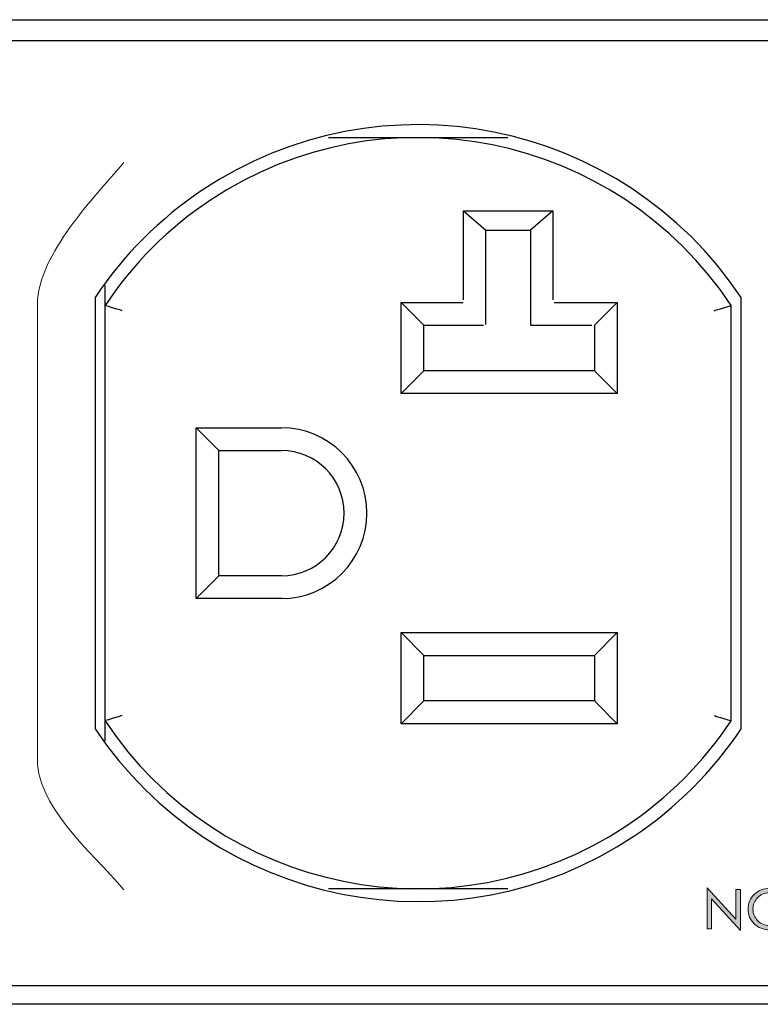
# Model space of a CAD drawing. Header units: inches. Extents: x -3.1 to 15.2, y -1.5 to 10.6.
# Tile 37 of 89: x 0.608 to 1.128, y 7.821 to 8.513. Entities that reach past the tile are written whole.
import ezdxf

# ---------------------------------------------------------------- set-up
doc = ezdxf.new("R2010")
doc.units = ezdxf.units.IN
doc.header["$MEASUREMENT"] = 0
doc.layers.add('Screenprinting', color=7, linetype='Continuous')

# ---------------------------------------------------------------- blocks, each defined once
blk = doc.blocks.new('block 1548')
at = {"color": 7, "lineweight": 25, "true_color": 0xffffff}
blk.add_lwpolyline([(0.66099, 8.31775), (0.66099, 8.01444)], dxfattribs=at)
blk = doc.blocks.new('block 1549')
at = {"color": 7, "lineweight": 25, "true_color": 0xffffff}
blk.add_lwpolyline([(0.66799, 8.00609), (0.66799, 8.32609)], dxfattribs=at)
blk = doc.blocks.new('block 1550')
at = {"color": 7, "lineweight": 25, "true_color": 0xffffff}
blk.add_lwpolyline([(0.73199, 8.10609), (0.73199, 8.22609)], dxfattribs=at)
blk = doc.blocks.new('block 1551')
at = {"color": 7, "lineweight": 25, "true_color": 0xffffff}
blk.add_lwpolyline([(0.74799, 8.12209), (0.74799, 8.21009)], dxfattribs=at)
blk = doc.blocks.new('block 1552')
at = {"color": 7, "lineweight": 25, "true_color": 0xffffff}
blk.add_lwpolyline([(0.87599, 8.01809), (0.87599, 8.08209)], dxfattribs=at)
blk = doc.blocks.new('block 1553')
at = {"color": 7, "lineweight": 25, "true_color": 0xffffff}
blk.add_lwpolyline([(0.89199, 8.03409), (0.89199, 8.06609)], dxfattribs=at)
blk = doc.blocks.new('block 1554')
at = {"color": 7, "lineweight": 25, "true_color": 0xffffff}
blk.add_lwpolyline([(1.01199, 8.06609), (1.01199, 8.03409)], dxfattribs=at)
blk = doc.blocks.new('block 1555')
at = {"color": 7, "lineweight": 25, "true_color": 0xffffff}
blk.add_lwpolyline([(1.02799, 8.08209), (1.02799, 8.01809)], dxfattribs=at)
blk = doc.blocks.new('block 1556')
at = {"color": 7, "lineweight": 25, "true_color": 0xffffff}
blk.add_lwpolyline([(1.10799, 8.02016), (1.10799, 8.31202)], dxfattribs=at)
blk = doc.blocks.new('block 1557')
at = {"color": 7, "lineweight": 25, "true_color": 0xffffff}
blk.add_lwpolyline([(1.11499, 8.01444), (1.11499, 8.31775)], dxfattribs=at)
blk = doc.blocks.new('block 1580')
at = {"color": 7, "lineweight": 25, "true_color": 0xffffff}
blk.add_lwpolyline([(0.73199, 8.10609), (0.74799, 8.12209)], dxfattribs=at)
blk = doc.blocks.new('block 1581')
at = {"color": 7, "lineweight": 25, "true_color": 0xffffff}
blk.add_lwpolyline([(0.87599, 8.01809), (0.89199, 8.03409)], dxfattribs=at)
blk = doc.blocks.new('block 1582')
at = {"color": 7, "lineweight": 25, "true_color": 0xffffff}
blk.add_lwpolyline([(0.73199, 8.22609), (0.74799, 8.21009)], dxfattribs=at)
blk = doc.blocks.new('block 1583')
at = {"color": 7, "lineweight": 25, "true_color": 0xffffff}
blk.add_lwpolyline([(0.87599, 8.08209), (0.89199, 8.06609)], dxfattribs=at)
blk = doc.blocks.new('block 1584')
at = {"color": 7, "lineweight": 25, "true_color": 0xffffff}
blk.add_lwpolyline([(1.02799, 8.01809), (1.01199, 8.03409)], dxfattribs=at)
blk = doc.blocks.new('block 1593')
at = {"color": 7, "lineweight": 25, "true_color": 0xffffff}
blk.add_lwpolyline([(1.02799, 8.08209), (1.01199, 8.06609)], dxfattribs=at)
blk = doc.blocks.new('block 1703')
at = {"color": 7, "lineweight": 25, "true_color": 0xffffff}
blk.add_lwpolyline([(7.69159, 7.82089), (0.09159, 7.82089)], dxfattribs=at)
blk = doc.blocks.new('block 1706')
at = {"color": 7, "lineweight": 25, "true_color": 0xffffff}
blk.add_lwpolyline([(0.45759, 7.83409), (7.32559, 7.83409)], dxfattribs=at)
blk = doc.blocks.new('block 1726')
at = {"color": 7, "lineweight": 25, "true_color": 0xffffff}
blk.add_lwpolyline([(0.95099, 7.90209), (0.825, 7.90209)], dxfattribs=at)
blk = doc.blocks.new('block 1780')
at = {"color": 7, "lineweight": 25, "true_color": 0xffffff}
blk.add_lwpolyline([(1.02799, 8.01809), (0.87599, 8.01809)], dxfattribs=at)
blk = doc.blocks.new('block 1790')
at = {"color": 7, "lineweight": 25, "true_color": 0xffffff}
blk.add_lwpolyline([(1.01199, 8.03409), (0.89199, 8.03409)], dxfattribs=at)
blk = doc.blocks.new('block 1793')
at = {"color": 7, "lineweight": 25, "true_color": 0xffffff}
blk.add_lwpolyline([(0.89199, 8.06609), (1.01199, 8.06609)], dxfattribs=at)
blk = doc.blocks.new('block 1801')
at = {"color": 7, "lineweight": 25, "true_color": 0xffffff}
blk.add_lwpolyline([(0.87599, 8.08209), (1.02799, 8.08209)], dxfattribs=at)
blk = doc.blocks.new('block 1818')
at = {"color": 7, "lineweight": 25, "true_color": 0xffffff}
blk.add_lwpolyline([(0.79199, 8.10609), (0.73199, 8.10609)], dxfattribs=at)
blk = doc.blocks.new('block 1828')
at = {"color": 7, "lineweight": 25, "true_color": 0xffffff}
blk.add_lwpolyline([(0.79199, 8.12209), (0.74799, 8.12209)], dxfattribs=at)
blk = doc.blocks.new('block 1901')
at = {"color": 7, "lineweight": 25, "true_color": 0xffffff}
blk.add_lwpolyline([(0.74799, 8.21009), (0.79199, 8.21009)], dxfattribs=at)
blk = doc.blocks.new('block 1913')
at = {"color": 7, "lineweight": 25, "true_color": 0xffffff}
blk.add_lwpolyline([(0.73199, 8.22609), (0.79199, 8.22609)], dxfattribs=at)
blk = doc.blocks.new('block 1959')
at = {"color": 7, "lineweight": 25, "true_color": 0xffffff}
blk.add_lwpolyline([(0.825, 8.43009), (0.95099, 8.43009)], dxfattribs=at)
blk = doc.blocks.new('block 2004')
at = {"color": 7, "lineweight": 25, "true_color": 0xffffff}
blk.add_lwpolyline([(7.32559, 8.49809), (0.45759, 8.49809)], dxfattribs=at)
blk = doc.blocks.new('block 2005')
at = {"color": 7, "lineweight": 25, "true_color": 0xffffff}
blk.add_lwpolyline([(0.09159, 8.51289), (7.69159, 8.51289)], dxfattribs=at)
blk = doc.blocks.new('block 2644')
at = {"color": 7, "lineweight": 25, "true_color": 0xffffff}
blk.add_open_spline([(0.79199, 8.12209), (0.81629, 8.12209), (0.83599, 8.14179), (0.83599, 8.16609), (0.83599, 8.19039), (0.81629, 8.21009), (0.79199, 8.21009)], degree=3, knots=[0, 0, 0, 0, 1, 1, 1, 2, 2, 2, 2], dxfattribs=at)
blk = doc.blocks.new('block 2645')
at = {"color": 7, "lineweight": 25, "true_color": 0xffffff}
blk.add_open_spline([(0.66799, 8.02016), (0.74859, 7.89866), (0.91242, 7.8655), (1.03392, 7.94609), (1.06331, 7.96559), (1.0885, 7.99077), (1.10799, 8.02016)], degree=3, knots=[0, 0, 0, 0, 1, 1, 1, 2, 2, 2, 2], dxfattribs=at)
blk = doc.blocks.new('block 2646')
at = {"color": 7, "lineweight": 25, "true_color": 0xffffff}
blk.add_open_spline([(1.10799, 8.31202), (1.0274, 8.43353), (0.86356, 8.46669), (0.74206, 8.38609), (0.71267, 8.3666), (0.68749, 8.34141), (0.66799, 8.31202)], degree=3, knots=[0, 0, 0, 0, 1, 1, 1, 2, 2, 2, 2], dxfattribs=at)
blk = doc.blocks.new('block 2649')
at = {"color": 7, "lineweight": 25, "true_color": 0xffffff}
blk.add_open_spline([(0.79199, 8.10609), (0.82513, 8.10609), (0.85199, 8.13296), (0.85199, 8.16609), (0.85199, 8.19923), (0.82513, 8.22609), (0.79199, 8.22609)], degree=3, knots=[0, 0, 0, 0, 1, 1, 1, 2, 2, 2, 2], dxfattribs=at)
blk = doc.blocks.new('block 2699')
at = {"color": 7, "lineweight": 25, "true_color": 0xffffff}
blk.add_open_spline([(1.11499, 8.31775), (1.03123, 8.44312), (0.8617, 8.47685), (0.73633, 8.39309), (0.70652, 8.37317), (0.68091, 8.34757), (0.66099, 8.31775)], degree=3, knots=[0, 0, 0, 0, 1, 1, 1, 2, 2, 2, 2], dxfattribs=at)
blk = doc.blocks.new('block 2700')
at = {"color": 7, "lineweight": 25, "true_color": 0xffffff}
blk.add_open_spline([(0.66099, 8.01444), (0.74475, 7.88907), (0.91428, 7.85533), (1.03965, 7.93909), (1.06947, 7.95901), (1.09507, 7.98462), (1.11499, 8.01444)], degree=3, knots=[0, 0, 0, 0, 1, 1, 1, 2, 2, 2, 2], dxfattribs=at)
blk = doc.blocks.new('block 2924')
at = {"color": 7, "lineweight": 25, "true_color": 0xffffff}
blk.add_open_spline([(1.09599, 8.02383), (1.0972, 8.02345), (1.0984, 8.02308), (1.09961, 8.02271), (1.10072, 8.02237), (1.10182, 8.02203), (1.10293, 8.0217), (1.10382, 8.02142), (1.10472, 8.02115), (1.10561, 8.02088), (1.1062, 8.0207), (1.10679, 8.02052), (1.10737, 8.02035), (1.10758, 8.02029), (1.10779, 8.02022), (1.10799, 8.02016)], degree=3, knots=[0, 0, 0, 0, 1, 1, 1, 2, 2, 2, 3, 3, 3, 4, 4, 4, 5, 5, 5, 5], dxfattribs=at)
blk = doc.blocks.new('block 2925')
at = {"color": 7, "lineweight": 25, "true_color": 0xffffff}
blk.add_open_spline([(1.09599, 8.30836), (1.0972, 8.30873), (1.0984, 8.3091), (1.09961, 8.30947), (1.10072, 8.30981), (1.10182, 8.31015), (1.10293, 8.31049), (1.10382, 8.31076), (1.10472, 8.31103), (1.10561, 8.31131), (1.1062, 8.31148), (1.10679, 8.31166), (1.10737, 8.31184), (1.10758, 8.3119), (1.10779, 8.31196), (1.10799, 8.31202)], degree=3, knots=[0, 0, 0, 0, 1, 1, 1, 2, 2, 2, 3, 3, 3, 4, 4, 4, 5, 5, 5, 5], dxfattribs=at)
blk = doc.blocks.new('block 2926')
at = {"color": 7, "lineweight": 25, "true_color": 0xffffff}
blk.add_open_spline([(0.67999, 8.30836), (0.67879, 8.30873), (0.67758, 8.3091), (0.67637, 8.30947), (0.67527, 8.30981), (0.67416, 8.31015), (0.67306, 8.31049), (0.67216, 8.31076), (0.67127, 8.31103), (0.67037, 8.31131), (0.66978, 8.31148), (0.6692, 8.31166), (0.66861, 8.31184), (0.6684, 8.3119), (0.6682, 8.31196), (0.66799, 8.31202)], degree=3, knots=[0, 0, 0, 0, 1, 1, 1, 2, 2, 2, 3, 3, 3, 4, 4, 4, 5, 5, 5, 5], dxfattribs=at)
blk = doc.blocks.new('block 2927')
at = {"color": 7, "lineweight": 25, "true_color": 0xffffff}
blk.add_open_spline([(0.67999, 8.02383), (0.67879, 8.02345), (0.67758, 8.02308), (0.67637, 8.02271), (0.67527, 8.02237), (0.67416, 8.02203), (0.67306, 8.0217), (0.67216, 8.02142), (0.67127, 8.02115), (0.67037, 8.02088), (0.66978, 8.0207), (0.6692, 8.02052), (0.66861, 8.02035), (0.6684, 8.02029), (0.6682, 8.02022), (0.66799, 8.02016)], degree=3, knots=[0, 0, 0, 0, 1, 1, 1, 2, 2, 2, 3, 3, 3, 4, 4, 4, 5, 5, 5, 5], dxfattribs=at)
blk = doc.blocks.new('block 3018')
at = {"color": 7, "lineweight": 25, "true_color": 0xffffff}
blk.add_lwpolyline([(1.01199, 8.29809), (1.01199, 8.26609)], dxfattribs=at)
blk = doc.blocks.new('block 3019')
at = {"color": 7, "lineweight": 25, "true_color": 0xffffff}
blk.add_lwpolyline([(1.02799, 8.31409), (1.02799, 8.25009)], dxfattribs=at)
blk = doc.blocks.new('block 3020')
at = {"color": 7, "lineweight": 25, "true_color": 0xffffff}
blk.add_lwpolyline([(1.02799, 8.31409), (1.01199, 8.29809)], dxfattribs=at)
blk = doc.blocks.new('block 3021')
at = {"color": 7, "lineweight": 25, "true_color": 0xffffff}
blk.add_lwpolyline([(1.02799, 8.25009), (1.01199, 8.26609)], dxfattribs=at)
blk = doc.blocks.new('block 3022')
at = {"color": 7, "lineweight": 25, "true_color": 0xffffff}
blk.add_lwpolyline([(1.02799, 8.25009), (0.87599, 8.25009)], dxfattribs=at)
blk = doc.blocks.new('block 3024')
at = {"color": 7, "lineweight": 25, "true_color": 0xffffff}
blk.add_lwpolyline([(0.87599, 8.25009), (0.87599, 8.31409)], dxfattribs=at)
blk = doc.blocks.new('block 3025')
at = {"color": 7, "lineweight": 25, "true_color": 0xffffff}
blk.add_lwpolyline([(0.89199, 8.26609), (0.89199, 8.29809)], dxfattribs=at)
blk = doc.blocks.new('block 3026')
at = {"color": 7, "lineweight": 25, "true_color": 0xffffff}
blk.add_lwpolyline([(0.87599, 8.25009), (0.89199, 8.26609)], dxfattribs=at)
blk = doc.blocks.new('block 3027')
at = {"color": 7, "lineweight": 25, "true_color": 0xffffff}
blk.add_lwpolyline([(0.87599, 8.31409), (0.89199, 8.29809)], dxfattribs=at)
blk = doc.blocks.new('block 3028')
at = {"color": 7, "lineweight": 25, "true_color": 0xffffff}
blk.add_lwpolyline([(1.01199, 8.26609), (0.89199, 8.26609)], dxfattribs=at)
blk = doc.blocks.new('block 3029')
at = {"color": 7, "lineweight": 25, "true_color": 0xffffff}
for points in [[(0.89199, 8.29809), (0.93403, 8.29809)], [(0.96701, 8.29809), (1.00998, 8.29809)]]:
    blk.add_lwpolyline(points, dxfattribs=at)
blk = doc.blocks.new('block 3030')
at = {"color": 7, "lineweight": 25, "true_color": 0xffffff}
for points in [[(0.87599, 8.31409), (0.9197, 8.31409)], [(0.98363, 8.31409), (1.02734, 8.31409)]]:
    blk.add_lwpolyline(points, dxfattribs=at)
blk = doc.blocks.new('block 3032')
at = {"color": 7, "lineweight": 25, "true_color": 0xffffff}
blk.add_lwpolyline([(0.98264, 8.25007), (0.91999, 8.25007)], dxfattribs=at)
blk = doc.blocks.new('block 3033')
at = {"color": 7, "lineweight": 25, "true_color": 0xffffff}
blk.add_lwpolyline([(0.93565, 8.36496), (0.96698, 8.36496)], dxfattribs=at)
blk = doc.blocks.new('block 3034')
at = {"color": 7, "lineweight": 25, "true_color": 0xffffff}
blk.add_lwpolyline([(0.91999, 8.37847), (0.98264, 8.37847)], dxfattribs=at)
blk = doc.blocks.new('block 3035')
at = {"color": 7, "lineweight": 25, "true_color": 0xffffff}
blk.add_lwpolyline([(0.91999, 8.37847), (0.93565, 8.36496)], dxfattribs=at)
blk = doc.blocks.new('block 3036')
at = {"color": 7, "lineweight": 25, "true_color": 0xffffff}
blk.add_lwpolyline([(0.98264, 8.37847), (0.96698, 8.36496)], dxfattribs=at)
blk = doc.blocks.new('block 3037')
at = {"color": 7, "lineweight": 25, "true_color": 0xffffff}
blk.add_lwpolyline([(0.98264, 8.37847), (0.98264, 8.31597)], dxfattribs=at)
blk = doc.blocks.new('block 3038')
at = {"color": 7, "lineweight": 25, "true_color": 0xffffff}
blk.add_lwpolyline([(0.96698, 8.36496), (0.96698, 8.29861)], dxfattribs=at)
blk = doc.blocks.new('block 3039')
at = {"color": 7, "lineweight": 25, "true_color": 0xffffff}
blk.add_lwpolyline([(0.93565, 8.29861), (0.93565, 8.36496)], dxfattribs=at)
blk = doc.blocks.new('block 3040')
at = {"color": 7, "lineweight": 25, "true_color": 0xffffff}
blk.add_lwpolyline([(0.91999, 8.31597), (0.91999, 8.37847)], dxfattribs=at)
blk = doc.blocks.new('block 3031')
for name in ['block 3034', 'block 3035', 'block 3040', 'block 3036', 'block 3037', 'block 3033', 'block 3039', 'block 3038', 'block 3032']:
    blk.add_blockref(name, (0, 0))
blk = doc.blocks.new('block 3023')
for name in ['block 3031', 'block 3024', 'block 3027', 'block 3030', 'block 3025', 'block 3029', 'block 3026', 'block 3028']:
    blk.add_blockref(name, (0, 0))
blk = doc.blocks.new('block 3017')
for name in ['block 3023', 'block 3020', 'block 3019', 'block 3018', 'block 3021', 'block 3022']:
    blk.add_blockref(name, (0, 0))
blk = doc.blocks.new('block 3320')
at = {"layer": 'Screenprinting', "color": 179, "lineweight": 15, "true_color": 0x231f20}
blk.add_open_spline([(0.62045, 7.99617), (0.61836, 7.96055), (0.65811, 7.92857), (0.68118, 7.90137)], degree=3, dxfattribs=at)
blk = doc.blocks.new('block 3319')
at = {"layer": 'Screenprinting'}
blk.add_blockref('block 3320', (0, 0), dxfattribs=at)
blk = doc.blocks.new('block 3322')
at = {"layer": 'Screenprinting', "color": 179, "lineweight": 15, "true_color": 0x231f20}
blk.add_open_spline([(0.68118, 8.4126), (0.65811, 8.3854), (0.61838, 8.34493), (0.62047, 8.3093)], degree=3, dxfattribs=at)
blk = doc.blocks.new('block 3321')
at = {"layer": 'Screenprinting'}
blk.add_blockref('block 3322', (0, 0), dxfattribs=at)
blk = doc.blocks.new('block 3324')
at = {"layer": 'Screenprinting', "color": 179, "lineweight": 15, "true_color": 0x231f20}
blk.add_lwpolyline([(0.62046, 7.99617), (0.62046, 8.3093)], dxfattribs=at)
blk = doc.blocks.new('block 3323')
at = {"layer": 'Screenprinting'}
blk.add_blockref('block 3324', (0, 0), dxfattribs=at)
blk = doc.blocks.new('block 3318')
at = {"layer": 'Screenprinting'}
for name in ['block 3321', 'block 3323', 'block 3319']:
    blk.add_blockref(name, (0, 0), dxfattribs=at)
blk = doc.blocks.new('block 3325')
at = {"layer": 'Screenprinting', "true_color": 0x231f20}
h = blk.add_hatch(color=179, dxfattribs=at)
h.dxf.hatch_style = 2
h.paths.add_polyline_path([(1.1145, 7.90167), (1.1145, 7.87276), (1.09418, 7.89499), (1.09418, 7.87387), (1.09103, 7.87387), (1.09103, 7.90276), (1.11135, 7.88078), (1.11135, 7.90167)])
h = blk.add_hatch(color=179, dxfattribs=at)
h.dxf.hatch_style = 2
h.paths.add_polyline_path([(1.26252, 7.87387), (1.25895, 7.87387), (1.25191, 7.89432), (1.24457, 7.87276), (1.23716, 7.89432), (1.23008, 7.87387), (1.22651, 7.87387), (1.23726, 7.90276), (1.24453, 7.88125), (1.25176, 7.90276)])
h = blk.add_hatch(color=179, dxfattribs=at)
h.dxf.hatch_style = 2
edge = h.paths.add_edge_path()
edge.add_spline(control_points=[(1.11989, 7.88782), (1.11989, 7.88981), (1.12025, 7.89169), (1.12099, 7.89345), (1.12172, 7.89521), (1.12279, 7.89677), (1.12419, 7.89814), (1.1256, 7.89951), (1.12722, 7.90056), (1.12904, 7.9013), (1.13087, 7.90205), (1.13277, 7.90241), (1.13473, 7.90241), (1.13669, 7.90241), (1.13858, 7.90205), (1.1404, 7.9013), (1.14221, 7.90056), (1.14383, 7.89951), (1.14523, 7.89814), (1.14665, 7.89676), (1.14773, 7.89519), (1.14846, 7.89343), (1.14921, 7.89167), (1.14958, 7.8898), (1.14958, 7.88782), (1.14958, 7.88584), (1.14921, 7.88396), (1.14846, 7.8822), (1.14773, 7.88043), (1.14665, 7.87886), (1.14523, 7.87748), (1.14384, 7.87612), (1.14223, 7.87507), (1.14041, 7.87434), (1.13858, 7.87361), (1.13669, 7.87324), (1.13473, 7.87324), (1.13276, 7.87324), (1.13085, 7.87361), (1.12903, 7.87434), (1.1272, 7.87507), (1.12559, 7.87612), (1.12419, 7.87748), (1.12279, 7.87885), (1.12172, 7.88041), (1.12099, 7.88218), (1.12025, 7.88395), (1.11989, 7.88582), (1.11989, 7.88782)], knot_values=[0, 0, 0, 0, 1, 1, 1, 2, 2, 2, 3, 3, 3, 4, 4, 4, 5, 5, 5, 6, 6, 6, 7, 7, 7, 8, 8, 8, 9, 9, 9, 10, 10, 10, 11, 11, 11, 12, 12, 12, 13, 13, 13, 14, 14, 14, 15, 15, 15, 16, 16, 16, 16], degree=3, periodic=1)
edge = h.paths.add_edge_path()
edge.add_spline(control_points=[(1.13473, 7.8993), (1.13321, 7.8993), (1.13177, 7.89901), (1.13039, 7.89843), (1.12902, 7.89786), (1.12778, 7.89702), (1.12668, 7.89591), (1.12559, 7.89483), (1.12476, 7.8936), (1.12419, 7.89221), (1.12362, 7.89084), (1.12334, 7.88937), (1.12334, 7.88782), (1.12334, 7.88627), (1.12362, 7.88479), (1.1242, 7.88338), (1.12478, 7.88198), (1.1256, 7.88074), (1.12668, 7.87966), (1.12777, 7.87857), (1.129, 7.87774), (1.13037, 7.87717), (1.13175, 7.8766), (1.1332, 7.87632), (1.13473, 7.87632), (1.13628, 7.87632), (1.13774, 7.8766), (1.13912, 7.87717), (1.1405, 7.87774), (1.14172, 7.87857), (1.14278, 7.87966), (1.14387, 7.88076), (1.1447, 7.88201), (1.14527, 7.8834), (1.14584, 7.88479), (1.14612, 7.88627), (1.14612, 7.88782), (1.14612, 7.88937), (1.14584, 7.89083), (1.14528, 7.89219), (1.14471, 7.89356), (1.14388, 7.8948), (1.14278, 7.89591), (1.14167, 7.89703), (1.14043, 7.89787), (1.13907, 7.89844), (1.13771, 7.89901), (1.13626, 7.8993), (1.13473, 7.8993)], knot_values=[0, 0, 0, 0, 1, 1, 1, 2, 2, 2, 3, 3, 3, 4, 4, 4, 5, 5, 5, 6, 6, 6, 7, 7, 7, 8, 8, 8, 9, 9, 9, 10, 10, 10, 11, 11, 11, 12, 12, 12, 13, 13, 13, 14, 14, 14, 15, 15, 15, 16, 16, 16, 16], degree=3, periodic=1)
h = blk.add_hatch(color=179, dxfattribs=at)
h.dxf.hatch_style = 2
edge = h.paths.add_edge_path()
edge.add_spline(control_points=[(1.16963, 7.88623), (1.16783, 7.887), (1.16646, 7.88803), (1.16555, 7.88931), (1.16463, 7.89058), (1.16417, 7.8921), (1.16417, 7.89385), (1.16417, 7.8964), (1.16498, 7.89846), (1.16661, 7.90003), (1.16823, 7.90159), (1.17038, 7.90238), (1.17307, 7.90238), (1.17526, 7.90238), (1.17709, 7.90181), (1.17857, 7.9007), (1.18005, 7.89958), (1.18105, 7.89798), (1.18157, 7.89591), (1.18157, 7.89591), (1.17857, 7.89444), (1.17857, 7.89444), (1.17816, 7.89612), (1.1775, 7.89739), (1.17657, 7.89826), (1.17564, 7.89913), (1.17447, 7.89956), (1.17307, 7.89956), (1.17141, 7.89956), (1.17007, 7.89909), (1.16905, 7.89813), (1.16802, 7.89718), (1.16751, 7.89593), (1.16751, 7.8944), (1.16751, 7.89315), (1.16787, 7.89208), (1.16858, 7.89116), (1.1693, 7.89024), (1.17038, 7.88947), (1.17181, 7.88883), (1.17181, 7.88883), (1.17519, 7.88739), (1.17519, 7.88739), (1.17704, 7.88662), (1.17841, 7.88562), (1.17932, 7.88441), (1.18022, 7.88319), (1.18068, 7.88173), (1.18068, 7.88004), (1.18068, 7.87807), (1.17995, 7.87643), (1.17847, 7.87514), (1.17701, 7.87385), (1.17514, 7.8732), (1.17286, 7.8732), (1.17119, 7.8732), (1.16975, 7.87356), (1.16852, 7.87427), (1.1673, 7.87497), (1.16635, 7.87602), (1.16567, 7.8774), (1.16567, 7.8774), (1.1684, 7.87914), (1.1684, 7.87914), (1.16902, 7.87807), (1.16972, 7.87727), (1.17048, 7.87674), (1.17126, 7.87622), (1.17213, 7.87596), (1.1731, 7.87596), (1.17434, 7.87596), (1.17536, 7.87634), (1.17615, 7.8771), (1.17694, 7.87786), (1.17733, 7.87882), (1.17733, 7.88), (1.17733, 7.88099), (1.17704, 7.88184), (1.17643, 7.88257), (1.17582, 7.88329), (1.17488, 7.88392), (1.1736, 7.88448), (1.1736, 7.88448), (1.16963, 7.88623), (1.16963, 7.88623)], knot_values=[0, 0, 0, 0, 1, 1, 1, 2, 2, 2, 3, 3, 3, 4, 4, 4, 5, 5, 5, 6, 6, 6, 7, 7, 7, 8, 8, 8, 9, 9, 9, 10, 10, 10, 11, 11, 11, 12, 12, 12, 13, 13, 13, 14, 14, 14, 15, 15, 15, 16, 16, 16, 17, 17, 17, 18, 18, 18, 19, 19, 19, 20, 20, 20, 21, 21, 21, 22, 22, 22, 23, 23, 23, 24, 24, 24, 25, 25, 25, 26, 26, 26, 27, 27, 27, 28, 28, 28, 28], degree=3, periodic=1)
h = blk.add_hatch(color=179, dxfattribs=at)
h.dxf.hatch_style = 2
h.paths.add_polyline_path([(1.19586, 7.90167), (1.19586, 7.88895), (1.20526, 7.87387), (1.20145, 7.87387), (1.19419, 7.88593), (1.18696, 7.87387), (1.18316, 7.87387), (1.19255, 7.88895), (1.19255, 7.90167)])
h = blk.add_hatch(color=179, dxfattribs=at)
h.dxf.hatch_style = 2
h.paths.add_polyline_path([(1.21533, 7.87276), (1.2027, 7.90167), (1.20629, 7.90167), (1.20989, 7.89315), (1.22074, 7.89315), (1.22434, 7.90167), (1.22793, 7.90167)])
h.paths.add_polyline_path([(1.21533, 7.88008), (1.21975, 7.89031), (1.21091, 7.89031)])
h = blk.add_hatch(color=179, dxfattribs=at)
h.dxf.hatch_style = 2
h.paths.add_polyline_path([(1.27452, 7.90167), (1.27452, 7.87387), (1.27121, 7.87387), (1.27121, 7.89852), (1.26072, 7.89852), (1.26072, 7.90167)])
h = blk.add_hatch(color=179, dxfattribs=at)
h.dxf.hatch_style = 2
h.paths.add_polyline_path([(1.29001, 7.87276), (1.27738, 7.90167), (1.28097, 7.90167), (1.28457, 7.89315), (1.29542, 7.89315), (1.29902, 7.90167), (1.30261, 7.90167)])
h.paths.add_polyline_path([(1.29001, 7.88008), (1.29443, 7.89031), (1.28559, 7.89031)])
at = {"layer": 'Screenprinting', "lineweight": 0}
for points in [[(1.1145, 7.90167), (1.1145, 7.87276), (1.09418, 7.89499), (1.09418, 7.87387), (1.09103, 7.87387), (1.09103, 7.90276), (1.11135, 7.88078), (1.11135, 7.90167), (1.1145, 7.90167)], [(1.26252, 7.87387), (1.25895, 7.87387), (1.25191, 7.89432), (1.24457, 7.87276), (1.23716, 7.89432), (1.23008, 7.87387), (1.22651, 7.87387), (1.23726, 7.90276), (1.24453, 7.88125), (1.25176, 7.90276), (1.26252, 7.87387)], [(1.19586, 7.90167), (1.19586, 7.88895), (1.20526, 7.87387), (1.20145, 7.87387), (1.19419, 7.88593), (1.18696, 7.87387), (1.18316, 7.87387), (1.19255, 7.88895), (1.19255, 7.90167), (1.19586, 7.90167)], [(1.21533, 7.87276), (1.2027, 7.90167), (1.20629, 7.90167), (1.20989, 7.89315), (1.22074, 7.89315), (1.22434, 7.90167), (1.22793, 7.90167), (1.21533, 7.87276)], [(1.27452, 7.90167), (1.27452, 7.87387), (1.27121, 7.87387), (1.27121, 7.89852), (1.26072, 7.89852), (1.26072, 7.90167), (1.27452, 7.90167)], [(1.29001, 7.87276), (1.27738, 7.90167), (1.28097, 7.90167), (1.28457, 7.89315), (1.29542, 7.89315), (1.29902, 7.90167), (1.30261, 7.90167), (1.29001, 7.87276)], [(1.21533, 7.88008), (1.21975, 7.89031), (1.21091, 7.89031), (1.21533, 7.88008)], [(1.29001, 7.88008), (1.29443, 7.89031), (1.28559, 7.89031), (1.29001, 7.88008)]]:
    blk.add_lwpolyline(points, dxfattribs=at)
for points, knots in [([(1.11989, 7.88782), (1.11989, 7.88981), (1.12025, 7.89169), (1.12099, 7.89345), (1.12172, 7.89521), (1.12279, 7.89677), (1.12419, 7.89814), (1.1256, 7.89951), (1.12722, 7.90056), (1.12904, 7.9013), (1.13087, 7.90205), (1.13277, 7.90241), (1.13473, 7.90241), (1.13669, 7.90241), (1.13858, 7.90205), (1.1404, 7.9013), (1.14221, 7.90056), (1.14383, 7.89951), (1.14523, 7.89814), (1.14665, 7.89676), (1.14773, 7.89519), (1.14846, 7.89343), (1.14921, 7.89167), (1.14958, 7.8898), (1.14958, 7.88782), (1.14958, 7.88584), (1.14921, 7.88396), (1.14846, 7.8822), (1.14773, 7.88043), (1.14665, 7.87886), (1.14523, 7.87748), (1.14384, 7.87612), (1.14223, 7.87507), (1.14041, 7.87434), (1.13858, 7.87361), (1.13669, 7.87324), (1.13473, 7.87324), (1.13276, 7.87324), (1.13085, 7.87361), (1.12903, 7.87434), (1.1272, 7.87507), (1.12559, 7.87612), (1.12419, 7.87748), (1.12279, 7.87885), (1.12172, 7.88041), (1.12099, 7.88218), (1.12025, 7.88395), (1.11989, 7.88582), (1.11989, 7.88782)], [0, 0, 0, 0, 1, 1, 1, 2, 2, 2, 3, 3, 3, 4, 4, 4, 5, 5, 5, 6, 6, 6, 7, 7, 7, 8, 8, 8, 9, 9, 9, 10, 10, 10, 11, 11, 11, 12, 12, 12, 13, 13, 13, 14, 14, 14, 15, 15, 15, 16, 16, 16, 16]), ([(1.13473, 7.8993), (1.13321, 7.8993), (1.13177, 7.89901), (1.13039, 7.89843), (1.12902, 7.89786), (1.12778, 7.89702), (1.12668, 7.89591), (1.12559, 7.89483), (1.12476, 7.8936), (1.12419, 7.89221), (1.12362, 7.89084), (1.12334, 7.88937), (1.12334, 7.88782), (1.12334, 7.88627), (1.12362, 7.88479), (1.1242, 7.88338), (1.12478, 7.88198), (1.1256, 7.88074), (1.12668, 7.87966), (1.12777, 7.87857), (1.129, 7.87774), (1.13037, 7.87717), (1.13175, 7.8766), (1.1332, 7.87632), (1.13473, 7.87632), (1.13628, 7.87632), (1.13774, 7.8766), (1.13912, 7.87717), (1.1405, 7.87774), (1.14172, 7.87857), (1.14278, 7.87966), (1.14387, 7.88076), (1.1447, 7.88201), (1.14527, 7.8834), (1.14584, 7.88479), (1.14612, 7.88627), (1.14612, 7.88782), (1.14612, 7.88937), (1.14584, 7.89083), (1.14528, 7.89219), (1.14471, 7.89356), (1.14388, 7.8948), (1.14278, 7.89591), (1.14167, 7.89703), (1.14043, 7.89787), (1.13907, 7.89844), (1.13771, 7.89901), (1.13626, 7.8993), (1.13473, 7.8993)], [0, 0, 0, 0, 1, 1, 1, 2, 2, 2, 3, 3, 3, 4, 4, 4, 5, 5, 5, 6, 6, 6, 7, 7, 7, 8, 8, 8, 9, 9, 9, 10, 10, 10, 11, 11, 11, 12, 12, 12, 13, 13, 13, 14, 14, 14, 15, 15, 15, 16, 16, 16, 16]), ([(1.16963, 7.88623), (1.16783, 7.887), (1.16646, 7.88803), (1.16555, 7.88931), (1.16463, 7.89058), (1.16417, 7.8921), (1.16417, 7.89385), (1.16417, 7.8964), (1.16498, 7.89846), (1.16661, 7.90003), (1.16823, 7.90159), (1.17038, 7.90238), (1.17307, 7.90238), (1.17526, 7.90238), (1.17709, 7.90181), (1.17857, 7.9007), (1.18005, 7.89958), (1.18105, 7.89798), (1.18157, 7.89591), (1.18157, 7.89591), (1.17857, 7.89444), (1.17857, 7.89444), (1.17816, 7.89612), (1.1775, 7.89739), (1.17657, 7.89826), (1.17564, 7.89913), (1.17447, 7.89956), (1.17307, 7.89956), (1.17141, 7.89956), (1.17007, 7.89909), (1.16905, 7.89813), (1.16802, 7.89718), (1.16751, 7.89593), (1.16751, 7.8944), (1.16751, 7.89315), (1.16787, 7.89208), (1.16858, 7.89116), (1.1693, 7.89024), (1.17038, 7.88947), (1.17181, 7.88883), (1.17181, 7.88883), (1.17519, 7.88739), (1.17519, 7.88739), (1.17704, 7.88662), (1.17841, 7.88562), (1.17932, 7.88441), (1.18022, 7.88319), (1.18068, 7.88173), (1.18068, 7.88004), (1.18068, 7.87807), (1.17995, 7.87643), (1.17847, 7.87514), (1.17701, 7.87385), (1.17514, 7.8732), (1.17286, 7.8732), (1.17119, 7.8732), (1.16975, 7.87356), (1.16852, 7.87427), (1.1673, 7.87497), (1.16635, 7.87602), (1.16567, 7.8774), (1.16567, 7.8774), (1.1684, 7.87914), (1.1684, 7.87914), (1.16902, 7.87807), (1.16972, 7.87727), (1.17048, 7.87674), (1.17126, 7.87622), (1.17213, 7.87596), (1.1731, 7.87596), (1.17434, 7.87596), (1.17536, 7.87634), (1.17615, 7.8771), (1.17694, 7.87786), (1.17733, 7.87882), (1.17733, 7.88), (1.17733, 7.88099), (1.17704, 7.88184), (1.17643, 7.88257), (1.17582, 7.88329), (1.17488, 7.88392), (1.1736, 7.88448), (1.1736, 7.88448), (1.16963, 7.88623), (1.16963, 7.88623)], [0, 0, 0, 0, 1, 1, 1, 2, 2, 2, 3, 3, 3, 4, 4, 4, 5, 5, 5, 6, 6, 6, 7, 7, 7, 8, 8, 8, 9, 9, 9, 10, 10, 10, 11, 11, 11, 12, 12, 12, 13, 13, 13, 14, 14, 14, 15, 15, 15, 16, 16, 16, 17, 17, 17, 18, 18, 18, 19, 19, 19, 20, 20, 20, 21, 21, 21, 22, 22, 22, 23, 23, 23, 24, 24, 24, 25, 25, 25, 26, 26, 26, 27, 27, 27, 28, 28, 28, 28])]:
    blk.add_open_spline(points, degree=3, knots=knots, dxfattribs=at)
blk = doc.blocks.new('block 3262')
at = {"layer": 'Screenprinting'}
for name in ['block 3318', 'block 3325']:
    blk.add_blockref(name, (0, 0), dxfattribs=at)

msp = doc.modelspace()

# ---------------------------------------------------------------- block references
for name in ['block 2005', 'block 2004', 'block 2699', 'block 2646', 'block 1959', 'block 3017', 'block 1549', 'block 1548', 'block 2926', 'block 2925', 'block 1556', 'block 1557', 'block 1550', 'block 1582', 'block 1913', 'block 2649', 'block 1551', 'block 1901', 'block 2644', 'block 1580', 'block 1828', 'block 1818', 'block 1552', 'block 1583', 'block 1801', 'block 1593', 'block 1555', 'block 1553', 'block 1793', 'block 1554', 'block 1581', 'block 1790', 'block 1584', 'block 2927', 'block 2924', 'block 2700', 'block 2645', 'block 1780', 'block 1726', 'block 1706', 'block 1703']:
    msp.add_blockref(name, (0, 0))
at = {"layer": 'Screenprinting'}
msp.add_blockref('block 3262', (0, 0), dxfattribs=at)

doc.saveas('drawing.dxf')
